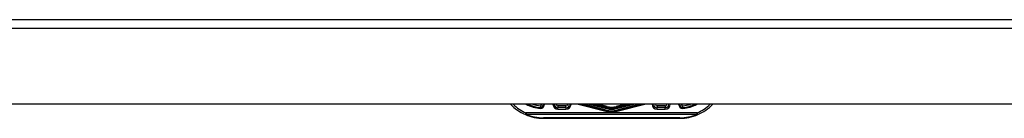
# Model space of a CAD drawing. Header units: inches. Extents: x 7 to 228, y 17 to 114.
# Tile 55 of 75: x 18.08 to 28.92, y 112.63 to 113.72. Entities that reach past the tile are written whole.
import ezdxf

# ---------------------------------------------------------------- set-up
doc = ezdxf.new("R2010")
doc.units = ezdxf.units.IN
doc.header["$MEASUREMENT"] = 0
doc.layers.add('Visible Edges(ANSI)', color=7, linetype='Continuous', lineweight=25)
doc.layers.add('Visible Tangent Edges(ANSI)', color=7, linetype='Continuous', lineweight=25)

msp = doc.modelspace()

# ---------------------------------------------------------------- linework, layer by layer
at = {"layer": 'Visible Edges(ANSI)'}
for p, q in [((7.344, 113.719), (54.949, 113.719)), ((54.949, 112.785), (7.344, 112.785)), ((24.094, 112.748), (24.005, 112.748)), ((24.536, 112.717), (24.262, 112.785)), ((24.269, 112.785), (24.535, 112.718)), ((24.541, 112.742), (24.37, 112.785)), ((24.822, 112.785), (24.65, 112.742)), ((24.929, 112.785), (24.655, 112.717)), ((24.656, 112.718), (24.922, 112.785)), ((25.186, 112.748), (25.097, 112.748)), ((23.846, 112.63), (25.346, 112.63))]:
    msp.add_line(p, q, dxfattribs=at)
at = {"layer": 'Visible Edges(ANSI)', "flags": 128}
for points in [[(23.812, 112.768), (23.812, 112.766), (23.812, 112.765), (23.812, 112.764), (23.812, 112.762), (23.812, 112.761), (23.812, 112.76), (23.812, 112.759), (23.812, 112.758), (23.812, 112.757), (23.812, 112.755), (23.812, 112.754), (23.812, 112.754), (23.812, 112.753), (23.812, 112.752), (23.812, 112.751), (23.812, 112.75), (23.812, 112.75), (23.812, 112.749), (23.812, 112.749), (23.812, 112.748), (23.812, 112.748), (23.812, 112.748), (23.812, 112.748), (23.812, 112.748)], [(23.812, 112.738), (23.812, 112.738), (23.812, 112.739), (23.812, 112.74), (23.812, 112.74), (23.812, 112.741), (23.812, 112.742), (23.812, 112.742), (23.812, 112.743), (23.812, 112.743), (23.812, 112.744), (23.812, 112.744), (23.812, 112.745), (23.812, 112.745), (23.812, 112.746), (23.812, 112.746), (23.812, 112.746), (23.812, 112.747), (23.812, 112.747), (23.812, 112.747), (23.812, 112.747), (23.812, 112.748), (23.812, 112.748), (23.812, 112.748), (23.812, 112.748)], [(25.379, 112.748), (25.379, 112.748), (25.379, 112.748), (25.379, 112.748), (25.379, 112.748), (25.379, 112.749), (25.379, 112.749), (25.379, 112.75), (25.379, 112.75), (25.379, 112.751), (25.379, 112.752), (25.379, 112.753), (25.379, 112.754), (25.379, 112.754), (25.379, 112.755), (25.379, 112.757), (25.379, 112.758), (25.379, 112.759), (25.379, 112.76), (25.379, 112.761), (25.379, 112.762), (25.38, 112.764), (25.38, 112.765), (25.38, 112.766), (25.38, 112.768)], [(25.379, 112.738), (25.379, 112.738), (25.379, 112.739), (25.379, 112.74), (25.379, 112.74), (25.379, 112.741), (25.379, 112.742), (25.379, 112.742), (25.379, 112.743), (25.379, 112.743), (25.379, 112.744), (25.379, 112.744), (25.379, 112.745), (25.379, 112.745), (25.379, 112.746), (25.379, 112.746), (25.379, 112.746), (25.379, 112.747), (25.379, 112.747), (25.379, 112.747), (25.379, 112.747), (25.379, 112.748), (25.379, 112.748), (25.379, 112.748), (25.379, 112.748)]]:
    msp.add_lwpolyline(points, dxfattribs=at)
at = {"layer": 'Visible Edges(ANSI)'}
for centre, radius, start, end in [((23.846, 113.13), 0.5, 223.551, 246.5561), ((23.846, 113.13), 0.383, 243.9747, 264.9569), ((23.808, 112.787), 0.0394, 275.3938, 357.3708), ((24.005, 112.787), 0.0394, 182.8832, 270), ((24.094, 112.787), 0.0394, 270, 357.1168), ((24.596, 112.956), 0.246, 255.776, 284.224), ((24.596, 112.956), 0.246, 256.0291, 283.9709), ((24.596, 112.956), 0.221, 255.776, 284.224), ((25.097, 112.787), 0.0394, 182.8832, 270), ((25.186, 112.787), 0.0394, 270, 357.1168), ((25.383, 112.787), 0.0394, 182.6292, 264.6062), ((25.346, 113.13), 0.383, 275.0431, 296.0253), ((25.346, 113.13), 0.5, 293.4439, 316.449), ((23.846, 113.13), 0.5, 246.5561, 270), ((25.346, 113.13), 0.5, 270, 293.4439)]:
    msp.add_arc(centre, radius, start, end, dxfattribs=at)
at = {"layer": 'Visible Tangent Edges(ANSI)'}
for p, q in [((54.949, 113.62), (7.344, 113.62)), ((24.094, 112.767), (24.005, 112.767)), ((24.005, 112.767), (24.005, 112.748)), ((24.005, 112.732), (24.005, 112.748)), ((24.005, 112.732), (24.094, 112.732)), ((24.094, 112.748), (24.094, 112.767)), ((24.094, 112.748), (24.094, 112.732)), ((24.229, 112.785), (24.534, 112.709)), ((24.536, 112.721), (24.285, 112.785)), ((24.35, 112.785), (24.54, 112.737)), ((24.542, 112.742), (24.372, 112.785)), ((24.42, 112.785), (24.544, 112.754)), ((24.546, 112.76), (24.445, 112.785)), ((24.536, 112.717), (24.534, 112.709)), ((24.535, 112.718), (24.536, 112.721)), ((24.536, 112.717), (24.536, 112.717)), ((24.541, 112.742), (24.54, 112.737)), ((24.541, 112.742), (24.542, 112.742)), ((24.544, 112.754), (24.542, 112.742)), ((24.544, 112.754), (24.546, 112.76)), ((24.746, 112.785), (24.645, 112.76)), ((24.647, 112.754), (24.645, 112.76)), ((24.647, 112.754), (24.771, 112.785)), ((24.647, 112.754), (24.65, 112.742)), ((24.819, 112.785), (24.65, 112.742)), ((24.65, 112.742), (24.65, 112.742)), ((24.65, 112.742), (24.651, 112.737)), ((24.651, 112.737), (24.842, 112.785)), ((24.906, 112.785), (24.655, 112.721)), ((24.656, 112.718), (24.655, 112.721)), ((24.655, 112.717), (24.657, 112.709)), ((24.655, 112.717), (24.655, 112.717)), ((24.657, 112.709), (24.962, 112.785)), ((25.097, 112.767), (25.097, 112.748)), ((25.186, 112.767), (25.097, 112.767)), ((25.097, 112.732), (25.097, 112.748)), ((25.097, 112.732), (25.186, 112.732)), ((25.186, 112.767), (25.186, 112.748)), ((25.186, 112.732), (25.186, 112.748)), ((23.647, 112.671), (23.655, 112.689)), ((25.537, 112.689), (23.655, 112.689)), ((23.655, 112.689), (23.655, 112.675)), ((23.655, 112.675), (25.537, 112.675)), ((23.846, 112.63), (23.846, 112.635)), ((25.346, 112.635), (23.846, 112.635)), ((25.346, 112.63), (25.346, 112.635)), ((25.537, 112.689), (25.545, 112.671)), ((25.537, 112.675), (25.537, 112.689))]:
    msp.add_line(p, q, dxfattribs=at)
for centre, radius, start, end in [((23.846, 113.13), 0.48, 225.8269, 246.5561), ((23.846, 113.13), 0.393, 241.1764, 265.0813), ((23.846, 113.13), 0.364, 251.305, 264.628), ((23.808, 112.787), 0.0492, 274.296, 357.8969), ((23.808, 112.787), 0.0197, 279.8056, 354.736), ((24.005, 112.787), 0.0551, 182.059, 270), ((24.005, 112.787), 0.0197, 185.7737, 270), ((24.094, 112.787), 0.0551, 270, 357.941), ((24.094, 112.787), 0.0197, 270, 354.2263), ((24.596, 112.956), 0.254, 256.0291, 283.9709), ((24.596, 112.956), 0.242, 255.776, 284.224), ((24.596, 112.956), 0.226, 255.776, 284.224), ((24.596, 112.956), 0.22, 255.776, 284.224), ((24.596, 112.956), 0.208, 255.776, 284.224), ((24.596, 112.956), 0.202, 255.776, 284.224), ((25.097, 112.787), 0.0551, 182.059, 270), ((25.097, 112.787), 0.0197, 185.7737, 270), ((25.186, 112.787), 0.0551, 270, 357.941), ((25.186, 112.787), 0.0197, 270, 354.2263), ((25.383, 112.787), 0.0492, 182.1031, 265.704), ((25.383, 112.787), 0.0197, 185.264, 260.1944), ((25.346, 113.13), 0.393, 274.9187, 298.8236), ((25.346, 113.13), 0.364, 275.372, 288.695), ((25.346, 113.13), 0.48, 293.4439, 314.1731), ((23.846, 113.116), 0.48, 246.5561, 270), ((25.346, 113.116), 0.48, 270, 293.4439)]:
    msp.add_arc(centre, radius, start, end, dxfattribs=at)
for centre, major_axis, start_param, end_param in [((23.655, 112.689), (-0.0078, -0.0181), 0, 0.864875), ((25.537, 112.689), (0.0078, -0.0181), 5.41831, 6.283185)]:
    msp.add_ellipse(centre, major_axis=major_axis, ratio=0.369668, start_param=start_param, end_param=end_param, dxfattribs=at)

doc.saveas('drawing.dxf')
